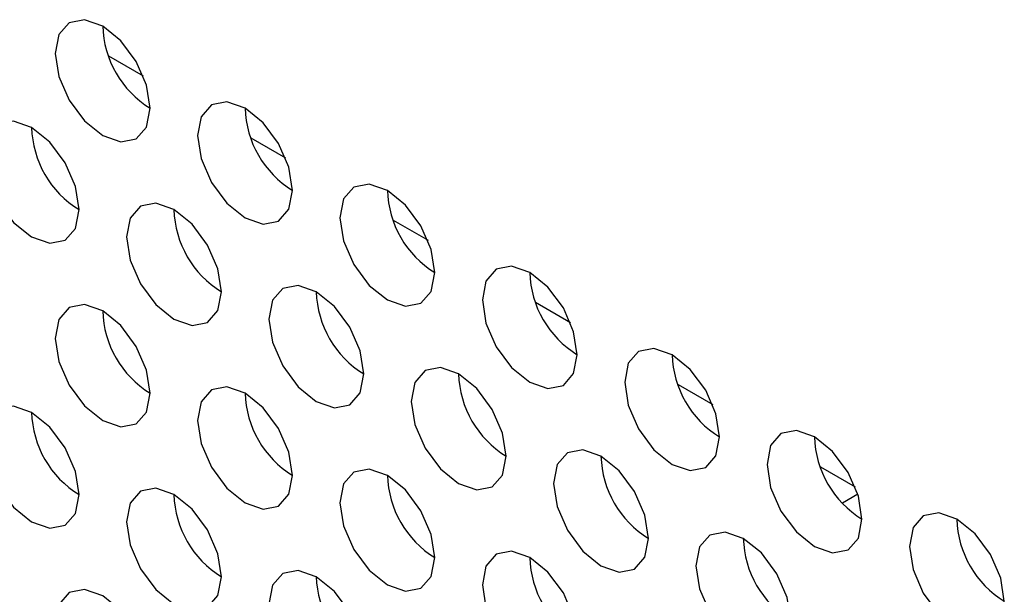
# Model space of a CAD drawing. Header units: millimetres. Extents: x 256 to 1374, y 313 to 1176.
# Tile 191 of 212: x 1173.42 to 1178.31, y 1018.24 to 1021.09. Entities that reach past the tile are written whole.
import ezdxf

# ---------------------------------------------------------------- set-up
doc = ezdxf.new("R2010")
doc.units = ezdxf.units.MM

msp = doc.modelspace()

# ---------------------------------------------------------------- linework, layer by layer
at = {"color": 7, "linetype": 'Continuous', "lineweight": 30}
for p, q in [((1173.8633, 1020.9127), (1174.0358, 1020.8132)), ((1174.5704, 1020.5045), (1174.7429, 1020.405)), ((1175.2775, 1020.0963), (1175.45, 1019.9968)), ((1175.9847, 1019.6881), (1176.1571, 1019.5886)), ((1176.6918, 1019.2799), (1176.8642, 1019.1804)), ((1177.3989, 1018.8717), (1177.5713, 1018.7722)), ((1177.5847, 1018.735), (1177.5087, 1018.6911))]:
    msp.add_line(p, q, dxfattribs=at)
at = {"color": 7, "linetype": 'Continuous', "lineweight": 30, "flags": 128}
for points in [[(1174.07, 1020.6523), (1174.052, 1020.7668), (1174.0009, 1020.8846), (1173.9245, 1020.9877), (1173.8343, 1021.0605), (1173.7441, 1021.0919), (1173.6676, 1021.077), (1173.6165, 1021.0182), (1173.5986, 1020.9244), (1173.6165, 1020.8099), (1173.6676, 1020.6921), (1173.7441, 1020.5889), (1173.8343, 1020.5162), (1173.9245, 1020.4848), (1174.0009, 1020.4997), (1174.052, 1020.5585), (1174.07, 1020.6523)], [(1174.7771, 1020.2441), (1174.7591, 1020.3586), (1174.708, 1020.4764), (1174.6316, 1020.5795), (1174.5414, 1020.6523), (1174.4512, 1020.6837), (1174.3747, 1020.6688), (1174.3236, 1020.61), (1174.3057, 1020.5162), (1174.3236, 1020.4017), (1174.3747, 1020.2839), (1174.4512, 1020.1807), (1174.5414, 1020.108), (1174.6316, 1020.0766), (1174.708, 1020.0915), (1174.7591, 1020.1503), (1174.7771, 1020.2441)], [(1173.7164, 1020.1487), (1173.6985, 1020.2632), (1173.6474, 1020.381), (1173.5709, 1020.4842), (1173.4807, 1020.557), (1173.3905, 1020.5883), (1173.314, 1020.5735), (1173.2629, 1020.5146), (1173.245, 1020.4208), (1173.2629, 1020.3063), (1173.314, 1020.1885), (1173.3905, 1020.0854), (1173.4807, 1020.0126), (1173.5709, 1019.9812), (1173.6474, 1019.9961), (1173.6985, 1020.0549), (1173.7164, 1020.1487)], [(1175.4842, 1019.8359), (1175.4662, 1019.9504), (1175.4151, 1020.0682), (1175.3387, 1020.1713), (1175.2485, 1020.2441), (1175.1583, 1020.2755), (1175.0818, 1020.2606), (1175.0307, 1020.2018), (1175.0128, 1020.108), (1175.0307, 1019.9935), (1175.0818, 1019.8757), (1175.1583, 1019.7725), (1175.2485, 1019.6998), (1175.3387, 1019.6684), (1175.4151, 1019.6833), (1175.4662, 1019.7421), (1175.4842, 1019.8359)], [(1174.4235, 1019.7405), (1174.4056, 1019.855), (1174.3545, 1019.9728), (1174.278, 1020.076), (1174.1878, 1020.1487), (1174.0976, 1020.1801), (1174.0211, 1020.1652), (1173.97, 1020.1064), (1173.9521, 1020.0126), (1173.97, 1019.8981), (1174.0211, 1019.7803), (1174.0976, 1019.6772), (1174.1878, 1019.6044), (1174.278, 1019.573), (1174.3545, 1019.5879), (1174.4056, 1019.6467), (1174.4235, 1019.7405)], [(1176.1913, 1019.4277), (1176.1733, 1019.5422), (1176.1222, 1019.66), (1176.0458, 1019.7631), (1175.9556, 1019.8359), (1175.8654, 1019.8673), (1175.7889, 1019.8524), (1175.7378, 1019.7936), (1175.7199, 1019.6998), (1175.7378, 1019.5853), (1175.7889, 1019.4675), (1175.8654, 1019.3643), (1175.9556, 1019.2915), (1176.0458, 1019.2602), (1176.1222, 1019.2751), (1176.1733, 1019.3339), (1176.1913, 1019.4277)], [(1175.1306, 1019.3323), (1175.1127, 1019.4468), (1175.0616, 1019.5646), (1174.9851, 1019.6678), (1174.8949, 1019.7405), (1174.8047, 1019.7719), (1174.7283, 1019.757), (1174.6772, 1019.6982), (1174.6592, 1019.6044), (1174.6772, 1019.4899), (1174.7283, 1019.3721), (1174.8047, 1019.269), (1174.8949, 1019.1962), (1174.9851, 1019.1648), (1175.0616, 1019.1797), (1175.1127, 1019.2385), (1175.1306, 1019.3323)], [(1174.07, 1019.2369), (1174.052, 1019.3515), (1174.0009, 1019.4692), (1173.9245, 1019.5724), (1173.8343, 1019.6452), (1173.7441, 1019.6765), (1173.6676, 1019.6617), (1173.6165, 1019.6029), (1173.5986, 1019.5091), (1173.6165, 1019.3946), (1173.6676, 1019.2768), (1173.7441, 1019.1736), (1173.8343, 1019.1008), (1173.9245, 1019.0695), (1174.0009, 1019.0843), (1174.052, 1019.1431), (1174.07, 1019.2369)], [(1176.8984, 1019.0195), (1176.8804, 1019.134), (1176.8294, 1019.2518), (1176.7529, 1019.3549), (1176.6627, 1019.4277), (1176.5725, 1019.4591), (1176.496, 1019.4442), (1176.4449, 1019.3854), (1176.427, 1019.2916), (1176.4449, 1019.1771), (1176.496, 1019.0593), (1176.5725, 1018.9561), (1176.6627, 1018.8833), (1176.7529, 1018.852), (1176.8294, 1018.8669), (1176.8804, 1018.9257), (1176.8984, 1019.0195)], [(1175.8377, 1018.9241), (1175.8198, 1019.0386), (1175.7687, 1019.1564), (1175.6922, 1019.2596), (1175.602, 1019.3323), (1175.5118, 1019.3637), (1175.4354, 1019.3488), (1175.3843, 1019.29), (1175.3663, 1019.1962), (1175.3843, 1019.0817), (1175.4354, 1018.9639), (1175.5118, 1018.8608), (1175.602, 1018.788), (1175.6922, 1018.7566), (1175.7687, 1018.7715), (1175.8198, 1018.8303), (1175.8377, 1018.9241)], [(1174.7771, 1018.8287), (1174.7591, 1018.9432), (1174.708, 1019.061), (1174.6316, 1019.1642), (1174.5414, 1019.237), (1174.4512, 1019.2683), (1174.3747, 1019.2535), (1174.3236, 1019.1947), (1174.3057, 1019.1009), (1174.3236, 1018.9864), (1174.3747, 1018.8686), (1174.4512, 1018.7654), (1174.5414, 1018.6926), (1174.6316, 1018.6613), (1174.708, 1018.6761), (1174.7591, 1018.7349), (1174.7771, 1018.8287)], [(1173.7164, 1018.7334), (1173.6985, 1018.8479), (1173.6474, 1018.9657), (1173.5709, 1019.0688), (1173.4807, 1019.1416), (1173.3905, 1019.173), (1173.314, 1019.1581), (1173.2629, 1019.0993), (1173.245, 1019.0055), (1173.2629, 1018.891), (1173.314, 1018.7732), (1173.3905, 1018.67), (1173.4807, 1018.5973), (1173.5709, 1018.5659), (1173.6474, 1018.5808), (1173.6985, 1018.6396), (1173.7164, 1018.7334)], [(1177.6055, 1018.6113), (1177.5876, 1018.7258), (1177.5365, 1018.8436), (1177.46, 1018.9467), (1177.3698, 1019.0195), (1177.2796, 1019.0509), (1177.2031, 1019.036), (1177.152, 1018.9772), (1177.1341, 1018.8834), (1177.152, 1018.7689), (1177.2031, 1018.6511), (1177.2796, 1018.5479), (1177.3698, 1018.4751), (1177.46, 1018.4438), (1177.5365, 1018.4586), (1177.5876, 1018.5175), (1177.6055, 1018.6113)], [(1176.5448, 1018.5159), (1176.5269, 1018.6304), (1176.4758, 1018.7482), (1176.3993, 1018.8513), (1176.3091, 1018.9241), (1176.2189, 1018.9555), (1176.1425, 1018.9406), (1176.0914, 1018.8818), (1176.0734, 1018.788), (1176.0914, 1018.6735), (1176.1425, 1018.5557), (1176.2189, 1018.4526), (1176.3091, 1018.3798), (1176.3993, 1018.3484), (1176.4758, 1018.3633), (1176.5269, 1018.4221), (1176.5448, 1018.5159)], [(1175.4842, 1018.4205), (1175.4662, 1018.535), (1175.4151, 1018.6528), (1175.3387, 1018.756), (1175.2485, 1018.8288), (1175.1583, 1018.8601), (1175.0818, 1018.8453), (1175.0307, 1018.7865), (1175.0128, 1018.6927), (1175.0307, 1018.5781), (1175.0818, 1018.4604), (1175.1583, 1018.3572), (1175.2485, 1018.2844), (1175.3387, 1018.2531), (1175.4151, 1018.2679), (1175.4662, 1018.3267), (1175.4842, 1018.4205)], [(1174.4235, 1018.3252), (1174.4056, 1018.4397), (1174.3545, 1018.5575), (1174.278, 1018.6606), (1174.1878, 1018.7334), (1174.0976, 1018.7648), (1174.0211, 1018.7499), (1173.97, 1018.6911), (1173.9521, 1018.5973), (1173.97, 1018.4828), (1174.0211, 1018.365), (1174.0976, 1018.2618), (1174.1878, 1018.1891), (1174.278, 1018.1577), (1174.3545, 1018.1726), (1174.4056, 1018.2314), (1174.4235, 1018.3252)], [(1178.3126, 1018.2031), (1178.2947, 1018.3176), (1178.2436, 1018.4354), (1178.1671, 1018.5385), (1178.0769, 1018.6113), (1177.9867, 1018.6427), (1177.9102, 1018.6278), (1177.8591, 1018.569), (1177.8412, 1018.4752), (1177.8591, 1018.3607), (1177.9102, 1018.2429), (1177.9867, 1018.1397), (1178.0769, 1018.0669), (1178.1671, 1018.0356), (1178.2436, 1018.0504), (1178.2947, 1018.1092), (1178.3126, 1018.2031)], [(1177.2519, 1018.1077), (1177.234, 1018.2222), (1177.1829, 1018.34), (1177.1064, 1018.4431), (1177.0162, 1018.5159), (1176.926, 1018.5473), (1176.8496, 1018.5324), (1176.7985, 1018.4736), (1176.7805, 1018.3798), (1176.7985, 1018.2653), (1176.8496, 1018.1475), (1176.926, 1018.0444), (1177.0162, 1017.9716), (1177.1064, 1017.9402), (1177.1829, 1017.9551), (1177.234, 1018.0139), (1177.2519, 1018.1077)], [(1176.1913, 1018.0123), (1176.1733, 1018.1268), (1176.1222, 1018.2446), (1176.0458, 1018.3478), (1175.9556, 1018.4206), (1175.8654, 1018.4519), (1175.7889, 1018.4371), (1175.7378, 1018.3783), (1175.7199, 1018.2845), (1175.7378, 1018.1699), (1175.7889, 1018.0521), (1175.8654, 1017.949), (1175.9556, 1017.8762), (1176.0458, 1017.8449), (1176.1222, 1017.8597), (1176.1733, 1017.9185), (1176.1913, 1018.0123)], [(1175.1306, 1017.917), (1175.1127, 1018.0315), (1175.0616, 1018.1493), (1174.9851, 1018.2524), (1174.8949, 1018.3252), (1174.8047, 1018.3566), (1174.7283, 1018.3417), (1174.6772, 1018.2829), (1174.6592, 1018.1891), (1174.6772, 1018.0746), (1174.7283, 1017.9568), (1174.8047, 1017.8536), (1174.8949, 1017.7809), (1174.9851, 1017.7495), (1175.0616, 1017.7644), (1175.1127, 1017.8232), (1175.1306, 1017.917)], [(1174.07, 1017.8216), (1174.052, 1017.9361), (1174.0009, 1018.0539), (1173.9245, 1018.1571), (1173.8343, 1018.2298), (1173.7441, 1018.2612), (1173.6676, 1018.2463), (1173.6165, 1018.1875), (1173.5986, 1018.0937), (1173.6165, 1017.9792), (1173.6676, 1017.8614), (1173.7441, 1017.7583), (1173.8343, 1017.6855), (1173.9245, 1017.6541), (1174.0009, 1017.669), (1174.052, 1017.7278), (1174.07, 1017.8216)]]:
    msp.add_lwpolyline(points, dxfattribs=at)
at = {"color": 7, "linetype": 'Continuous', "lineweight": 30}
for centre, start, end in [((1174.3297, 1021.0744), 181.6003, 238.3942), ((1175.0368, 1020.6662), 181.6017, 238.3928), ((1173.9762, 1020.5708), 181.6019, 238.3936), ((1175.744, 1020.258), 181.6017, 238.3929), ((1174.6833, 1020.1626), 181.6019, 238.3936), ((1176.4511, 1019.8498), 181.6017, 238.3928), ((1175.3904, 1019.7544), 181.6019, 238.3936), ((1174.3297, 1019.659), 181.6004, 238.3941), ((1177.1582, 1019.4416), 181.6017, 238.3928), ((1176.0975, 1019.3462), 181.6019, 238.3936), ((1175.0368, 1019.2508), 181.6015, 238.393), ((1173.9762, 1019.1555), 181.6019, 238.3936), ((1177.8653, 1019.0334), 181.6017, 238.3929), ((1176.8046, 1018.938), 181.6019, 238.3936), ((1175.7439, 1018.8426), 181.6015, 238.393), ((1174.6833, 1018.7473), 181.6019, 238.3936), ((1178.5724, 1018.6252), 181.6017, 238.3928), ((1177.5117, 1018.5298), 181.6019, 238.3936), ((1176.4511, 1018.4344), 181.6015, 238.393), ((1175.3904, 1018.3391), 181.6019, 238.3936)]:
    msp.add_arc(centre, 0.4957, start, end, dxfattribs=at)

doc.saveas('drawing.dxf')
